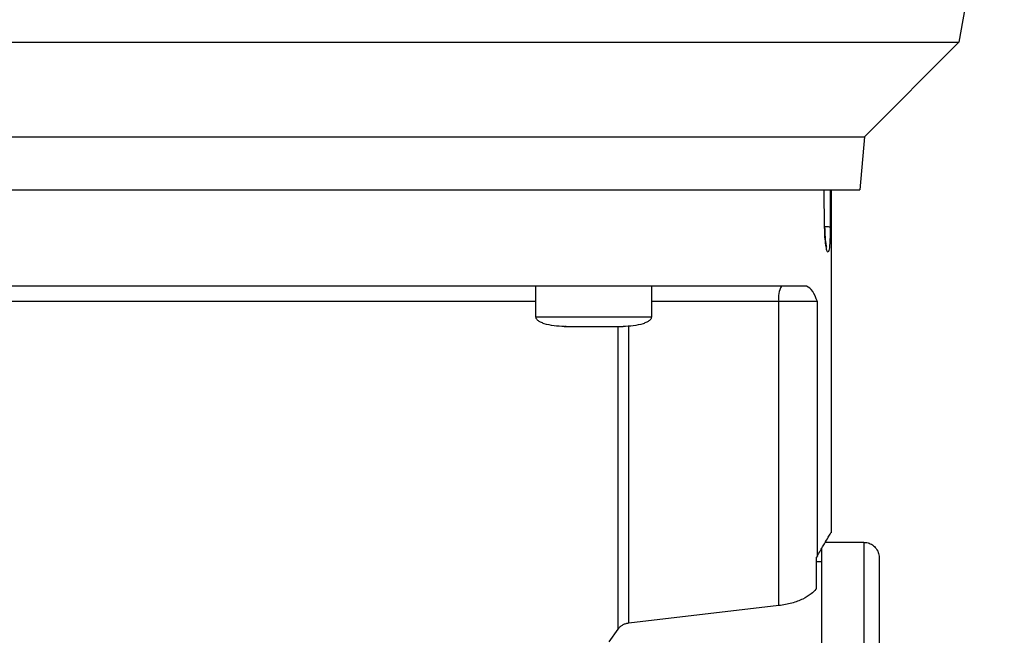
# Model space of a CAD drawing. Header units: inches. Extents: x 170 to 312, y 215 to 248.
# Tile 100 of 256: x 206.104 to 206.293, y 243.818 to 243.936. Entities that reach past the tile are written whole.
import ezdxf

# ---------------------------------------------------------------- set-up
doc = ezdxf.new("R2010")
doc.units = ezdxf.units.IN
doc.header["$LTSCALE"] = 0.25
doc.header["$MEASUREMENT"] = 0
doc.layers.add('MOTOR RH', color=7, linetype='Continuous')

msp = doc.modelspace()

# ---------------------------------------------------------------- linework, layer by layer
at = {"layer": 'MOTOR RH'}
for p, q in [((206.29296, 243.98048), (206.28427, 243.93123)), ((206.07733, 243.93123), (206.16783, 243.93123)), ((206.28427, 243.93123), (206.26616, 243.91312)), ((206.26616, 243.91312), (206.26527, 243.90297)), ((206.25852, 243.89576), (206.25843, 243.90297)), ((206.25961, 243.90297), (206.25958, 243.89576)), ((206.25974, 243.90297), (206.25974, 243.83725)), ((206.20318, 243.87861), (206.20318, 243.88451)), ((206.22533, 243.88451), (206.22533, 243.87861)), ((206.24973, 243.88156), (206.22533, 243.88156)), ((206.24973, 243.82327), (206.24973, 243.88156)), ((206.25714, 243.88156), (206.24973, 243.88156)), ((206.25714, 243.83284), (206.25714, 243.88156)), ((206.20318, 243.87861), (206.22533, 243.87861)), ((206.20898, 243.87676), (206.20872, 243.87676)), ((206.21018, 243.87676), (206.21026, 243.87676)), ((206.21826, 243.87676), (206.21979, 243.87676)), ((206.21893, 243.81879), (206.21893, 243.87676)), ((206.22101, 243.81993), (206.22101, 243.87692)), ((206.25864, 243.83542), (206.26601, 243.83542)), ((206.25714, 243.83284), (206.25697, 243.83258)), ((206.25697, 243.82659), (206.25697, 243.83258)), ((206.25697, 243.83173), (206.25789, 243.83173)), ((206.24973, 243.82327), (206.22101, 243.81993)), ((206.21725, 243.81632), (206.21893, 243.81879))]:
    msp.add_line(p, q, dxfattribs=at)
at = {"layer": 'MOTOR RH', "flags": 128}
for points in [[(206.16783, 243.93123), (206.17713, 243.93123), (206.22069, 243.93123), (206.22851, 243.93123), (206.26115, 243.93123), (206.26615, 243.93123), (206.28353, 243.93123), (206.28419, 243.93123), (206.28427, 243.93123)], [(206.03186, 243.91312), (206.03479, 243.91312), (206.03706, 243.91312), (206.11448, 243.91312), (206.12294, 243.91312), (206.19181, 243.91312), (206.19984, 243.91312), (206.23489, 243.91312), (206.2406, 243.91312), (206.26322, 243.91312), (206.26485, 243.91312), (206.26616, 243.91312)], [(206.03274, 243.90297), (206.16634, 243.90297), (206.17488, 243.90297), (206.2215, 243.90297), (206.22809, 243.90297), (206.25724, 243.90297), (206.26011, 243.90297), (206.26527, 243.90297)], [(206.20318, 243.88156), (206.20025, 243.88156), (206.19433, 243.88156), (206.13759, 243.88156), (206.13027, 243.88156), (206.09483, 243.88156)], [(206.26601, 243.83542), (206.26601, 243.83237), (206.26601, 243.83003), (206.26601, 243.82351), (206.26601, 243.81939), (206.26601, 243.81476), (206.26601, 243.80966), (206.26601, 243.80416), (206.26601, 243.7983), (206.26601, 243.79215), (206.26601, 243.78577), (206.26601, 243.77924), (206.26601, 243.77262), (206.26601, 243.76598)], [(206.25789, 243.83431), (206.25789, 243.82707), (206.25789, 243.82351), (206.25789, 243.81939), (206.25789, 243.81476), (206.25789, 243.80966), (206.25789, 243.80416), (206.25789, 243.7983), (206.25789, 243.79215), (206.25789, 243.78577), (206.25789, 243.77924), (206.25789, 243.77262), (206.25789, 243.76598)]]:
    msp.add_lwpolyline(points, dxfattribs=at)
at = {"layer": 'MOTOR RH'}
msp.add_arc((206.25436, 243.88228), 0.00469, 151.509, 188.7856, dxfattribs=at)
for points, knots in [([(206.25958, 243.89576), (206.25954, 243.89577), (206.25947, 243.89581), (206.25907, 243.89586), (206.25868, 243.89587), (206.25851, 243.89588)], [0, 0, 0, 0, 0.339383, 0.704701, 1, 1, 1, 1]), ([(206.25852, 243.89576), (206.25853, 243.89577), (206.25855, 243.89578), (206.25852, 243.89579), (206.25851, 243.8958)], [0, 0, 0, 0, 0.692047, 1, 1, 1, 1]), ([(206.25852, 243.89579), (206.25854, 243.89526), (206.25856, 243.89429), (206.25866, 243.89317), (206.25876, 243.89246), (206.25882, 243.89213), (206.25887, 243.89197), (206.25885, 243.892), (206.25885, 243.892)], [0, 0, 0, 0, 0.2928406, 0.5381521, 0.7363882, 0.8871565, 0.9917378, 1, 1, 1, 1]), ([(206.25935, 243.89135), (206.25929, 243.89118), (206.25918, 243.89084), (206.25896, 243.89124), (206.25875, 243.89227), (206.25857, 243.89385), (206.25853, 243.89512), (206.25852, 243.89576)], [0, 0, 0, 0, 0.201335, 0.403283, 0.60423, 0.803424, 1, 1, 1, 1]), ([(206.25958, 243.89576), (206.25957, 243.89512), (206.25956, 243.89385), (206.25949, 243.89224), (206.2594, 243.89165), (206.25935, 243.89135)], [0, 0, 0, 0, 0.331518, 0.664673, 1, 1, 1, 1]), ([(206.25504, 243.88451), (206.25378, 243.88451), (206.25127, 243.88451), (206.24599, 243.88451), (206.23969, 243.88451), (206.23232, 243.88451), (206.224, 243.88451), (206.21481, 243.88451), (206.20487, 243.88451), (206.19429, 243.88451), (206.18319, 243.88451), (206.17169, 243.88451), (206.15993, 243.88451), (206.14805, 243.88451), (206.13618, 243.88451), (206.12446, 243.88451), (206.11301, 243.88451), (206.10199, 243.88451), (206.0915, 243.88451), (206.08167, 243.88451), (206.07262, 243.88451), (206.06445, 243.88451), (206.05724, 243.88451), (206.05111, 243.88451), (206.04602, 243.88451), (206.04363, 243.88451), (206.04244, 243.88451)], [0, 0, 0, 0, 0.041665, 0.083331, 0.125, 0.166665, 0.208332, 0.249999, 0.291666, 0.333332, 0.374998, 0.416666, 0.458332, 0.499999, 0.541666, 0.583333, 0.625, 0.666666, 0.708333, 0.749999, 0.791667, 0.833333, 0.874999, 0.916667, 0.958333, 1, 1, 1, 1]), ([(206.25714, 243.88156), (206.25685, 243.88228), (206.25628, 243.88376), (206.25546, 243.88426), (206.25504, 243.88451)], [0, 0, 0, 0, 0.487287, 1, 1, 1, 1]), ([(206.20863, 243.87676), (206.20732, 243.87683), (206.20575, 243.8769), (206.20411, 243.87756), (206.20362, 243.87786), (206.20334, 243.87815), (206.20319, 243.87841), (206.20319, 243.87859), (206.20319, 243.87867)], [0, 0, 0, 0, 0.634796, 0.759276, 0.859391, 0.91315, 0.958637, 1, 1, 1, 1]), ([(206.22533, 243.87867), (206.22532, 243.87859), (206.22532, 243.87841), (206.22518, 243.87815), (206.22489, 243.87786), (206.2244, 243.87756), (206.22277, 243.8769), (206.2212, 243.87683), (206.21989, 243.87676)], [0, 0, 0, 0, 0.0413636, 0.0868523, 0.1406123, 0.2406893, 0.3651914, 1, 1, 1, 1]), ([(206.20863, 243.87676), (206.20871, 243.87676), (206.20888, 243.87676), (206.21018, 243.87676), (206.21204, 243.87676), (206.21352, 243.87676), (206.21426, 243.87676)], [0, 0, 0, 0, 0.249939, 0.499945, 0.749985, 1, 1, 1, 1]), ([(206.21426, 243.87676), (206.21499, 243.87676), (206.21647, 243.87676), (206.21833, 243.87676), (206.21963, 243.87676), (206.2198, 243.87676), (206.21989, 243.87676)], [0, 0, 0, 0, 0.250015, 0.500055, 0.750061, 1, 1, 1, 1]), ([(206.25714, 243.83284), (206.25752, 243.83351), (206.25829, 243.83484), (206.2591, 243.83621), (206.25958, 243.83701), (206.25979, 243.83735), (206.25973, 243.83726), (206.25973, 243.83725)], [0, 0, 0, 0, 0.250555, 0.492503, 0.740292, 0.985162, 1, 1, 1, 1]), ([(206.26578, 243.83542), (206.26606, 243.83541), (206.26665, 243.83541), (206.26751, 243.83507), (206.26829, 243.83444), (206.26886, 243.83353), (206.26893, 243.83282), (206.26897, 243.83247)], [0, 0, 0, 0, 0.173198, 0.362254, 0.559466, 0.788382, 1, 1, 1, 1]), ([(206.26897, 243.83247), (206.26897, 243.83247), (206.26897, 243.83247), (206.26897, 243.83225), (206.26897, 243.83125), (206.26897, 243.8296), (206.26897, 243.82732), (206.26897, 243.82442), (206.26897, 243.82095), (206.26897, 243.81693), (206.26897, 243.81241), (206.26897, 243.80745), (206.26897, 243.80209), (206.26897, 243.7964), (206.26897, 243.79042), (206.26897, 243.78424), (206.26897, 243.77791), (206.26897, 243.7715), (206.26897, 243.76723), (206.26897, 243.7651)], [0, 0, 0, 0, 0.0000086, 0.0625119, 0.1250052, 0.1875142, 0.2500058, 0.3125075, 0.3750071, 0.4375116, 0.5000036, 0.5625093, 0.6250031, 0.6875077, 0.7500032, 0.8125056, 0.8750014, 0.9375015, 1, 1, 1, 1]), ([(206.25697, 243.82659), (206.25697, 243.82658), (206.25693, 243.82653), (206.25667, 243.82617), (206.25596, 243.82547), (206.25441, 243.82452), (206.25229, 243.82368), (206.25058, 243.82341), (206.24973, 243.82327)], [0, 0, 0, 0, 0.004541, 0.037698, 0.254588, 0.504364, 0.752364, 1, 1, 1, 1]), ([(206.22101, 243.81993), (206.22081, 243.8199), (206.22038, 243.81982), (206.2198, 243.81958), (206.21929, 243.81924), (206.21905, 243.81894), (206.21893, 243.81879)], [0, 0, 0, 0, 0.2217133, 0.4568267, 0.7127233, 1, 1, 1, 1])]:
    msp.add_open_spline(points, degree=3, knots=knots, dxfattribs=at)

doc.saveas('drawing.dxf')
